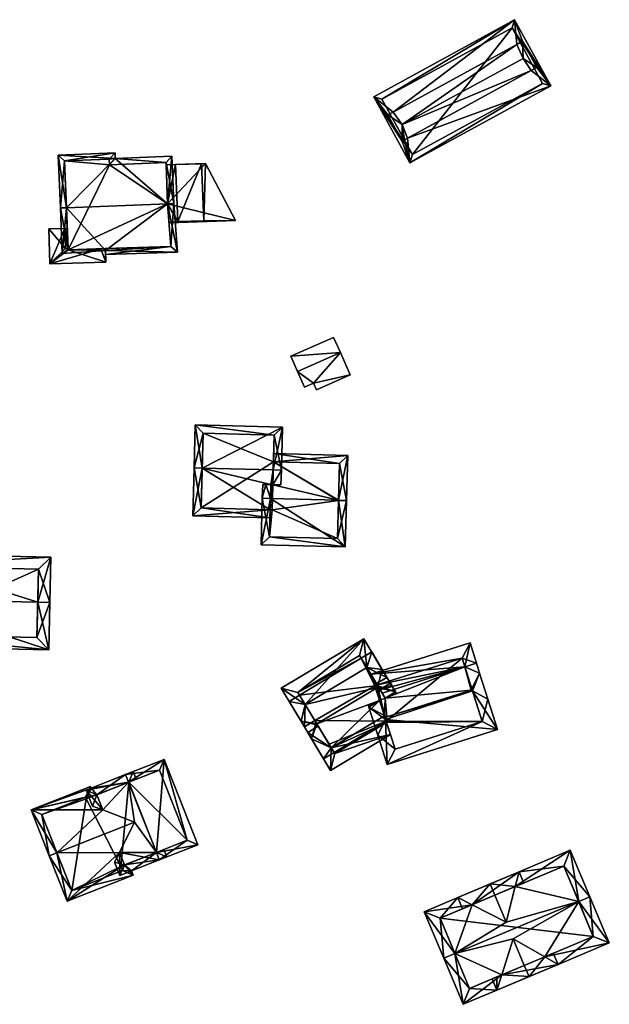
# Model space of a CAD drawing. Header units: inches. Extents: x 2523744 to 2528136, y 1148995 to 1152010.
# Tile 100 of 256: x 2525404 to 2525476, y 1151323 to 1151444. Entities that reach past the tile are written whole.
import ezdxf

# ---------------------------------------------------------------- set-up
doc = ezdxf.new("R2010")
doc.units = ezdxf.units.IN
doc.header["$MEASUREMENT"] = 0
doc.layers.add('Gebaeude Einzelhaus', color=10, linetype='Continuous')
doc.layers.add('Offenes Gebaeude', color=10, linetype='Continuous')

msp = doc.modelspace()

# ---------------------------------------------------------------- meshes
at = {"layer": 'Gebaeude Einzelhaus'}
mesh = msp.add_polyface(dxfattribs=at)
corners = [(2525466.72, 1151438.229, 444.675), (2525467.413, 1151438.608, 444.676), (2525465.701, 1151439.729, 446.445), (2525450.831, 1151431.594, 446.445), (2525451.106, 1151429.687, 444.676), (2525450.853, 1151429.548, 444.676), (2525451.503, 1151429.903, 444.676), (2525449.093, 1151432.766, 444.676), (2525465.653, 1151441.826, 444.676), (2525464.96, 1151441.447, 444.676), (2525449.741, 1151433.12, 444.676), (2525465.653, 1151441.826, 442.867), (2525464.666, 1151444.484, 441.928), (2525469.12, 1151436.344, 441.928), (2525467.413, 1151438.608, 442.869), (2525466.72, 1151438.229, 444.676), (2525451.795, 1151426.865, 441.928), (2525449.741, 1151433.121, 444.676), (2525447.341, 1151435.005, 441.928), (2525451.106, 1151429.687, 443.644), (2525450.853, 1151429.548, 442.984), (2525449.093, 1151432.766, 442.986), (2525452.093, 1151427.883, 441.928), (2525448.359, 1151434.708, 441.928), (2525468.103, 1151436.641, 441.928), (2525464.369, 1151443.466, 441.928), (2525464.369, 1151443.466, 436.298), (2525468.103, 1151436.641, 436.298), (2525448.359, 1151434.708, 436.298), (2525452.093, 1151427.883, 436.298)]
mesh.append_faces([[corners[k] for k in face] for face in [(25, 23, 12), (24, 25, 13), (13, 25, 12), (16, 22, 24), (16, 24, 13), (23, 22, 18), (12, 23, 18), (18, 22, 16), (18, 21, 17), (18, 20, 21), (18, 16, 20), (20, 16, 19), (19, 16, 6), (9, 12, 17), (17, 12, 18), (16, 13, 6), (6, 13, 15), (13, 14, 15), (13, 11, 14), (13, 12, 11), (11, 12, 9), (9, 2, 8), (7, 3, 10), (10, 3, 9), (9, 3, 2), (1, 8, 2), (7, 5, 3), (0, 3, 6), (6, 3, 4), (4, 3, 5), (0, 2, 3), (0, 1, 2)]], dxfattribs={"color": 13})
mesh.append_faces([[corners[k] for k in face] for face in [(26, 29, 28), (27, 29, 26), (24, 29, 27), (22, 29, 24), (28, 29, 23), (23, 29, 22), (26, 28, 25), (25, 28, 23), (27, 26, 24), (24, 26, 25), (5, 21, 20), (5, 7, 21), (7, 10, 21), (9, 8, 11), (8, 14, 11), (8, 1, 14), (4, 19, 6), (0, 14, 1), (4, 5, 19), (19, 5, 20)]], dxfattribs={"color": 41})
mesh = msp.add_polyface(dxfattribs=at)
corners = [(2525409.559, 1151421.348, 451.002), (2525408.808, 1151421.319, 451.002), (2525409.028, 1151415.709, 446.854), (2525414.341, 1151416.077, 446.975), (2525423.216, 1151415.866, 446.566), (2525414.355, 1151415.575, 446.604), (2525421.997, 1151421.827, 451.002), (2525422.746, 1151421.856, 451.002), (2525422.521, 1151427.685, 446.838), (2525415.556, 1151427.416, 446.838), (2525408.558, 1151427.821, 446.355), (2525415.53, 1151428.09, 446.355), (2525414.812, 1151427.31, 446.893), (2525409.336, 1151427.101, 446.89), (2525421.801, 1151426.907, 447.373), (2525414.835, 1151426.638, 447.373), (2525421.998, 1151421.811, 450.99), (2525409.76, 1151416.175, 447.177), (2525422.407, 1151416.59, 447.124), (2525414.812, 1151427.31, 438.346), (2525409.336, 1151427.101, 438.346), (2525409.658, 1151418.81, 447.202), (2525409.754, 1151416.33, 447.202), (2525409.658, 1151418.81, 447.102), (2525409.76, 1151416.175, 438.346), (2525409.663, 1151418.661, 447.102), (2525409.76, 1151416.175, 446.606), (2525409.76, 1151416.175, 447.112), (2525414.334, 1151416.325, 447.019), (2525422.407, 1151416.59, 438.346), (2525414.334, 1151416.325, 447.119), (2525413.792, 1151416.307, 447.018), (2525421.998, 1151421.811, 443.96), (2525421.998, 1151421.811, 438.346), (2525421.801, 1151426.907, 438.346), (2525414.835, 1151426.638, 438.346)]
mesh.append_faces([[corners[k] for k in face] for face in [(3, 18, 5), (5, 18, 4), (4, 18, 7), (7, 18, 16), (1, 17, 2), (2, 17, 3), (3, 17, 18), (1, 0, 17), (16, 6, 7), (10, 13, 1), (1, 13, 0), (14, 7, 6), (14, 8, 7), (12, 9, 15), (15, 9, 14), (14, 9, 8), (10, 11, 13), (13, 11, 12), (12, 11, 9), (0, 10, 1), (6, 9, 0), (0, 9, 10), (10, 9, 11), (6, 8, 9), (6, 7, 8), (6, 4, 7), (0, 3, 6), (6, 3, 4), (4, 3, 5), (0, 2, 3), (0, 1, 2)]], dxfattribs={"color": 13})
mesh.append_faces([[corners[k] for k in face] for face in [(33, 35, 34), (24, 35, 33), (24, 33, 29), (20, 35, 24), (19, 35, 20), (12, 35, 19), (12, 15, 35), (15, 14, 35), (35, 14, 34), (6, 33, 14), (14, 33, 34), (32, 6, 16), (32, 33, 6), (32, 29, 33), (16, 18, 32), (32, 18, 29), (24, 31, 26), (24, 28, 31), (30, 17, 27), (28, 18, 30), (30, 18, 17), (24, 29, 28), (28, 29, 18), (17, 22, 27), (23, 24, 25), (25, 24, 26), (23, 20, 24), (21, 13, 23), (23, 13, 20), (17, 0, 22), (22, 0, 21), (21, 0, 13), (13, 19, 20), (13, 12, 19)]], dxfattribs={"color": 41})
mesh = msp.add_polyface(dxfattribs=at)
corners = [(2525421.998, 1151421.811, 443.96), (2525426.673, 1151426.804, 443.96), (2525422.949, 1151426.679, 443.96), (2525430.348, 1151419.78, 443.96), (2525421.811, 1151426.64, 443.96), (2525422.179, 1151419.505, 443.96), (2525426.45, 1151419.75, 443.96), (2525426.15, 1151426.75, 443.96), (2525423.25, 1151419.65, 443.96), (2525423.25, 1151419.65, 438.346), (2525422.949, 1151426.679, 438.346), (2525426.45, 1151419.75, 438.346), (2525426.15, 1151426.75, 438.346)]
mesh.append_faces([[corners[k] for k in face] for face in [(8, 0, 2), (2, 0, 4), (6, 5, 8), (8, 5, 0), (6, 3, 5), (7, 1, 6), (1, 7, 2), (6, 1, 3), (3, 0, 5), (0, 2, 4), (3, 1, 0), (0, 1, 2)]], dxfattribs={"color": 13})
mesh.append_faces([[corners[k] for k in face] for face in [(9, 12, 11), (10, 12, 9), (2, 12, 10), (7, 12, 2), (11, 12, 6), (6, 12, 7), (9, 11, 8), (8, 11, 6), (10, 9, 2), (2, 9, 8)]], dxfattribs={"color": 41})
mesh = msp.add_polyface(dxfattribs=at)
corners = [(2525426.25, 1151389.313, 450.798), (2525425.249, 1151389.34, 450.798), (2525425.093, 1151383.444, 446.925), (2525434.604, 1151384.191, 447.581), (2525434.577, 1151383.191, 446.925), (2525434.686, 1151387.279, 449.61), (2525434.986, 1151389.081, 450.798), (2525434.938, 1151387.273, 449.61), (2525435.985, 1151389.054, 450.798), (2525435.937, 1151387.246, 449.611), (2525436.126, 1151394.331, 446.925), (2525425.39, 1151394.618, 446.925), (2525435.1, 1151393.359, 447.658), (2525426.364, 1151393.591, 447.659), (2525426.119, 1151384.418, 447.582), (2525426.364, 1151393.591, 440.009), (2525435.1, 1151393.359, 440.009), (2525426.119, 1151384.418, 440.009), (2525434.604, 1151384.191, 440.009), (2525435.013, 1151390.099, 447.627), (2525435.013, 1151390.099, 440.009), (2525434.856, 1151384.184, 440.009)]
mesh.append_faces([[corners[k] for k in face] for face in [(0, 14, 1), (1, 14, 2), (2, 14, 4), (4, 14, 3), (6, 8, 7), (7, 8, 9), (11, 13, 1), (1, 13, 0), (6, 12, 8), (8, 12, 10), (10, 12, 11), (11, 12, 13), (0, 11, 1), (8, 10, 6), (6, 10, 0), (0, 10, 11), (6, 7, 8), (8, 7, 9), (0, 5, 6), (6, 5, 7), (0, 3, 5), (0, 2, 3), (3, 2, 4), (0, 1, 2)]], dxfattribs={"color": 13})
mesh.append_faces([[corners[k] for k in face] for face in [(20, 15, 16), (20, 17, 15), (20, 18, 17), (20, 21, 18), (16, 19, 20), (19, 6, 7), (16, 12, 19), (19, 12, 6), (17, 3, 14), (17, 18, 3), (14, 15, 17), (0, 13, 14), (14, 13, 15), (13, 12, 15), (15, 12, 16)]], dxfattribs={"color": 41})
mesh = msp.add_polyface(dxfattribs=at)
corners = [(2525443, 1151385.365, 450.798), (2525443.999, 1151385.338, 450.798), (2525444.145, 1151390.858, 446.925), (2525435.013, 1151390.099, 447.627), (2525435.04, 1151391.1, 446.925), (2525434.938, 1151387.273, 449.61), (2525434.641, 1151385.587, 450.798), (2525434.686, 1151387.279, 449.61), (2525434.062, 1151387.296, 449.611), (2525433.643, 1151385.614, 450.798), (2525433.688, 1151387.306, 449.611), (2525433.489, 1151379.884, 446.925), (2525443.845, 1151379.608, 446.925), (2525443.119, 1151389.885, 447.626), (2525442.999, 1151385.338, 450.78), (2525434.515, 1151380.856, 447.6), (2525442.873, 1151380.634, 447.6), (2525442.999, 1151385.338, 440.009), (2525443.119, 1151389.885, 440.009), (2525435.013, 1151390.099, 440.009), (2525434.604, 1151384.191, 447.581), (2525434.515, 1151380.856, 440.009), (2525434.604, 1151384.191, 440.009), (2525442.873, 1151380.634, 440.009), (2525434.856, 1151384.184, 440.009)]
mesh.append_faces([[corners[k] for k in face] for face in [(12, 16, 1), (1, 16, 14), (9, 15, 11), (11, 15, 12), (12, 15, 16), (9, 6, 15), (0, 1, 14), (0, 13, 1), (1, 13, 2), (2, 13, 4), (4, 13, 3), (6, 8, 7), (6, 9, 8), (8, 9, 10), (6, 12, 0), (0, 12, 1), (6, 11, 12), (6, 9, 11), (6, 8, 9), (9, 8, 10), (6, 7, 8), (0, 5, 6), (6, 5, 7), (0, 3, 5), (0, 2, 3), (3, 2, 4), (0, 1, 2)]], dxfattribs={"color": 13})
mesh.append_faces([[corners[k] for k in face] for face in [(17, 19, 18), (17, 24, 19), (24, 21, 22), (17, 23, 24), (24, 23, 21), (14, 16, 17), (17, 16, 23), (16, 15, 23), (23, 15, 21), (21, 20, 22), (20, 6, 7), (21, 15, 20), (20, 15, 6), (18, 19, 13), (13, 19, 3), (13, 17, 18), (13, 0, 17), (0, 14, 17)]], dxfattribs={"color": 41})
mesh = msp.add_polyface(dxfattribs=at)
corners = [(2525406.02, 1151372.801, 451.959), (2525407.52, 1151372.769, 451.959), (2525407.641, 1151378.353, 447.424), (2525387.009, 1151378.8, 447.424), (2525388.388, 1151373.183, 451.959), (2525386.888, 1151373.215, 451.959), (2525386.761, 1151367.384, 447.424), (2525407.394, 1151366.936, 447.424), (2525406.109, 1151376.885, 448.643), (2525405.926, 1151368.469, 448.591), (2525388.476, 1151377.268, 448.642), (2525388.294, 1151368.851, 448.59), (2525406.109, 1151376.885, 440.335), (2525388.476, 1151377.268, 440.335), (2525388.294, 1151368.851, 440.335), (2525405.926, 1151368.469, 440.335)]
mesh.append_faces([[corners[k] for k in face] for face in [(11, 9, 7), (6, 11, 7), (4, 11, 5), (10, 4, 5), (5, 11, 6), (3, 10, 5), (8, 10, 2), (2, 10, 3), (9, 0, 1), (1, 0, 8), (7, 9, 1), (1, 8, 2), (4, 7, 0), (0, 7, 1), (4, 6, 7), (4, 5, 6), (0, 3, 4), (4, 3, 5), (0, 2, 3), (0, 1, 2)]], dxfattribs={"color": 13})
mesh.append_faces([[corners[k] for k in face] for face in [(12, 15, 14), (12, 14, 13), (9, 15, 12), (9, 12, 0), (0, 12, 8), (14, 15, 11), (11, 15, 9), (13, 14, 11), (4, 13, 11), (10, 13, 4), (12, 13, 10), (8, 12, 10)]], dxfattribs={"color": 41})
mesh = msp.add_polyface(dxfattribs=at)
corners = [(2525447.851, 1151362.524, 450.078), (2525450.034, 1151361.8, 448.878), (2525448.399, 1151364.53, 448.878), (2525448.006, 1151362.264, 450.078), (2525447.793, 1151362.313, 450.204), (2525448.752, 1151361.019, 448.869), (2525450.123, 1151361.652, 448.734), (2525448.072, 1151360.705, 448.936), (2525440.344, 1151357.85, 450.204), (2525439.708, 1151355.993, 449.149), (2525440.19, 1151357.758, 450.204), (2525442.113, 1151354.899, 447.339), (2525441.173, 1151353.546, 446.774), (2525442.461, 1151354.318, 446.774), (2525448.668, 1151358.828, 447.339), (2525438.927, 1151360.215, 447.907), (2525438.228, 1151361.381, 446.774), (2525436.941, 1151360.61, 446.774), (2525438.406, 1151358.165, 449.149), (2525446.512, 1151364.758, 447.908), (2525447.1, 1151366.696, 446.774), (2525445.813, 1151365.925, 446.774), (2525448.928, 1151358.008, 447.117), (2525439.239, 1151356.776, 448.157), (2525440.526, 1151357.547, 448.157), (2525442.026, 1151352.124, 446.719), (2525449.394, 1151356.538, 446.719), (2525449.398, 1151362.863, 448.157), (2525448.144, 1151362.035, 448.14), (2525449.551, 1151362.607, 448.078), (2525448.11, 1151362.091, 448.157), (2525442.543, 1151354.181, 447.116), (2525438.816, 1151357.481, 448.82), (2525440.103, 1151358.252, 448.82), (2525435.969, 1151362.234, 446.609), (2525446.126, 1151368.32, 446.609), (2525448.974, 1151363.568, 448.82), (2525447.687, 1151362.797, 448.82), (2525445.611, 1151366.263, 447.208), (2525438.026, 1151361.718, 447.208), (2525447.785, 1151362.633, 447.79), (2525445.813, 1151365.925, 438.78), (2525447.486, 1151363.132, 438.78), (2525448.388, 1151361.627, 448.378), (2525447.785, 1151362.634, 438.78), (2525440.103, 1151358.252, 438.78), (2525438.228, 1151361.381, 438.78), (2525441.853, 1151355.332, 438.78), (2525442.461, 1151354.318, 438.78), (2525447.49, 1151362.54, 438.78), (2525448.878, 1151358.164, 438.78), (2525442.543, 1151354.181, 438.78), (2525448.928, 1151358.008, 438.78), (2525445.611, 1151366.263, 438.78), (2525438.026, 1151361.718, 438.78)]
mesh.append_faces([[corners[k] for k in face] for face in [(19, 36, 37), (19, 35, 36), (34, 15, 32), (32, 15, 33), (35, 39, 34), (34, 39, 15), (19, 38, 35), (35, 38, 39), (35, 19, 36), (36, 19, 37), (34, 15, 35), (35, 15, 19), (34, 32, 15), (15, 32, 33), (30, 27, 28), (28, 27, 29), (11, 23, 24), (11, 25, 23), (11, 31, 25), (25, 31, 26), (26, 31, 22), (30, 28, 27), (27, 28, 29), (22, 11, 26), (26, 11, 25), (25, 11, 23), (23, 11, 24), (22, 14, 11), (11, 9, 8), (8, 9, 10), (13, 12, 11), (11, 12, 9), (18, 10, 9), (15, 17, 16), (8, 18, 15), (15, 18, 17), (8, 10, 18), (19, 2, 0), (21, 20, 19), (19, 20, 2), (3, 1, 5), (5, 1, 6), (1, 0, 2), (1, 3, 0), (18, 9, 10), (19, 20, 21), (19, 2, 20), (19, 0, 2), (15, 4, 19), (19, 4, 0), (15, 8, 4), (15, 18, 8), (8, 18, 10), (15, 17, 18), (15, 16, 17), (7, 11, 14), (11, 12, 13), (11, 9, 12), (7, 8, 11), (11, 8, 9), (9, 8, 10), (7, 4, 8), (5, 3, 7), (7, 3, 4), (5, 1, 3), (5, 6, 1), (3, 0, 4), (3, 1, 0), (0, 1, 2)]], dxfattribs={"color": 13})
mesh.append_faces([[corners[k] for k in face] for face in [(41, 54, 53), (41, 46, 54), (39, 16, 15), (39, 54, 16), (16, 54, 46), (39, 38, 54), (54, 38, 53), (19, 21, 38), (38, 21, 53), (53, 21, 41), (48, 52, 51), (48, 50, 52), (51, 52, 31), (31, 52, 22), (11, 13, 31), (31, 13, 51), (51, 13, 48), (45, 50, 47), (47, 50, 48), (45, 49, 50), (49, 42, 44), (49, 41, 42), (45, 46, 49), (49, 46, 41), (15, 11, 8), (13, 47, 48), (15, 45, 11), (11, 45, 13), (13, 45, 47), (15, 16, 45), (45, 16, 46), (19, 41, 21), (19, 0, 41), (41, 0, 3), (42, 40, 44), (40, 3, 28), (28, 3, 43), (43, 3, 5), (42, 41, 40), (40, 41, 3)]], dxfattribs={"color": 41})
mesh = msp.add_polyface(dxfattribs=at)
corners = [(2525448.805, 1151358.395, 450.297), (2525446.753, 1151359.904, 449.197), (2525447.841, 1151356.469, 449.197), (2525448.65, 1151358.885, 450.297), (2525448.965, 1151358.715, 450.48), (2525448.072, 1151360.705, 448.936), (2525446.699, 1151360.072, 449.071), (2525448.752, 1151361.019, 448.869), (2525459.32, 1151361.998, 450.48), (2525458.554, 1151364.85, 448.378), (2525459.404, 1151362.166, 450.384), (2525460.368, 1151364.09, 449.284), (2525459.984, 1151365.303, 448.378), (2525448.388, 1151361.627, 448.378), (2525448.985, 1151352.86, 446.498), (2525462.564, 1151357.164, 446.498), (2525459.486, 1151361.909, 450.384), (2525461.381, 1151360.891, 449.284), (2525459.185, 1151367.821, 447.019), (2525446.993, 1151363.955, 447.019), (2525447.785, 1151362.633, 447.79), (2525448.144, 1151362.035, 448.14), (2525449.963, 1151354.744, 447.567), (2525460.68, 1151358.14, 447.567), (2525458.209, 1151365.938, 447.791), (2525460.68, 1151358.14, 438.78), (2525458.209, 1151365.938, 438.78), (2525447.785, 1151362.634, 438.78), (2525448.928, 1151358.008, 447.117), (2525449.963, 1151354.744, 438.78), (2525448.668, 1151358.828, 447.339), (2525448.928, 1151358.008, 438.78), (2525448.878, 1151358.164, 438.78), (2525447.49, 1151362.54, 438.78)]
mesh.append_faces([[corners[k] for k in face] for face in [(9, 24, 12), (12, 24, 18), (18, 24, 19), (19, 24, 20), (10, 11, 16), (9, 11, 10), (9, 12, 11), (17, 16, 11), (14, 23, 15), (15, 23, 17), (17, 23, 16), (0, 22, 2), (2, 22, 14), (14, 22, 23), (6, 5, 1), (1, 5, 3), (1, 0, 2), (1, 3, 0), (9, 21, 13), (9, 20, 21), (9, 19, 20), (12, 18, 9), (9, 18, 19), (16, 10, 8), (16, 11, 10), (16, 17, 11), (0, 16, 4), (4, 16, 8), (0, 15, 16), (16, 15, 17), (2, 14, 0), (0, 14, 15), (7, 9, 13), (9, 11, 12), (9, 10, 11), (7, 8, 9), (9, 8, 10), (7, 4, 8), (5, 3, 7), (7, 3, 4), (6, 1, 5), (5, 1, 3), (3, 0, 4), (3, 1, 0), (0, 1, 2)]], dxfattribs={"color": 13})
mesh.append_faces([[corners[k] for k in face] for face in [(26, 32, 27), (27, 32, 33), (26, 25, 32), (32, 25, 31), (31, 25, 29), (23, 22, 25), (25, 22, 29), (29, 28, 31), (30, 3, 5), (28, 0, 30), (30, 0, 3), (29, 22, 28), (28, 22, 0), (20, 26, 27), (20, 24, 26), (9, 26, 24), (9, 25, 26), (9, 10, 25), (10, 16, 25), (16, 23, 25)]], dxfattribs={"color": 41})
mesh = msp.add_polyface(dxfattribs=at)
corners = [(2525420.611, 1151342.029, 450.595), (2525420.978, 1151341.099, 450.595), (2525425.696, 1151342.96, 447.065), (2525421.555, 1151353.46, 447.065), (2525417.202, 1151350.668, 450.595), (2525416.835, 1151351.599, 450.595), (2525416.08, 1151342.023, 447.853), (2525415.482, 1151340.812, 447.203), (2525416.124, 1151339.184, 447.203), (2525417.922, 1151345.757, 449.858), (2525411.983, 1151349.684, 447.203), (2525414.019, 1151347.246, 447.853), (2525412.754, 1151347.728, 447.203), (2525424.399, 1151343.524, 447.761), (2525420.991, 1151352.164, 447.761), (2525413.28, 1151349.12, 447.853), (2525416.688, 1151340.481, 447.853), (2525420.991, 1151352.164, 439.788), (2525424.399, 1151343.524, 439.788), (2525417.214, 1151350.673, 446.417), (2525417.213, 1151350.674, 446.416), (2525417.213, 1151350.673, 439.788), (2525413.28, 1151349.12, 446.419), (2525416.688, 1151340.481, 446.665), (2525420.621, 1151342.033, 446.665), (2525420.621, 1151342.033, 439.788)]
mesh.append_faces([[corners[k] for k in face] for face in [(16, 7, 6), (16, 8, 7), (16, 1, 8), (16, 0, 1), (5, 15, 10), (10, 15, 12), (12, 15, 11), (5, 4, 15), (5, 14, 4), (13, 1, 0), (13, 2, 1), (5, 3, 14), (14, 3, 13), (13, 3, 2), (11, 10, 12), (9, 4, 11), (11, 4, 10), (10, 4, 5), (6, 0, 9), (9, 0, 4), (6, 1, 0), (6, 8, 1), (6, 7, 8), (0, 3, 4), (4, 3, 5), (0, 2, 3), (0, 1, 2)]], dxfattribs={"color": 13})
mesh.append_faces([[corners[k] for k in face] for face in [(18, 21, 17), (18, 25, 21), (0, 24, 13), (13, 24, 18), (18, 24, 25), (0, 16, 24), (24, 16, 23), (6, 23, 16), (11, 15, 22), (15, 19, 22), (20, 17, 21), (19, 14, 20), (20, 14, 17), (15, 4, 19), (19, 4, 14), (14, 13, 17), (17, 13, 18)]], dxfattribs={"color": 41})
mesh = msp.add_polyface(dxfattribs=at)
corners = [(2525417.214, 1151350.673, 446.417), (2525418.143, 1151351.04, 446.417), (2525417.776, 1151351.97, 445.705), (2525412.589, 1151349.925, 445.705), (2525405.216, 1151347.261, 445.544), (2525412.516, 1151350.14, 445.544), (2525413.28, 1151349.12, 446.419), (2525408.371, 1151341.99, 449.858), (2525407.44, 1151341.623, 449.858), (2525414.019, 1151347.246, 447.853), (2525417.922, 1151345.757, 449.858), (2525409.649, 1151336.024, 445.544), (2525416.688, 1151340.481, 446.665), (2525416.08, 1151342.023, 447.853), (2525417.754, 1151339.221, 445.544), (2525417.548, 1151339.745, 445.948), (2525420.621, 1151342.033, 446.665), (2525421.919, 1151341.469, 445.948), (2525421.551, 1151342.4, 446.665), (2525406.514, 1151346.698, 446.256), (2525411.905, 1151348.825, 446.255), (2525410.213, 1151337.321, 446.26), (2525416.456, 1151339.789, 446.264), (2525416.251, 1151340.309, 446.665), (2525417.213, 1151350.674, 446.416), (2525411.978, 1151348.609, 446.417), (2525411.978, 1151348.609, 439.788), (2525417.213, 1151350.673, 439.788), (2525411.905, 1151348.825, 439.788), (2525406.514, 1151346.698, 439.788), (2525410.213, 1151337.321, 439.788), (2525416.456, 1151339.789, 439.788), (2525416.251, 1151340.309, 439.788), (2525420.621, 1151342.033, 439.788)]
mesh.append_faces([[corners[k] for k in face] for face in [(24, 1, 0), (24, 2, 1), (20, 3, 25), (25, 3, 24), (24, 3, 2), (15, 16, 17), (17, 16, 18), (15, 12, 16), (14, 22, 15), (15, 22, 12), (12, 22, 23), (8, 21, 11), (11, 21, 14), (14, 21, 22), (8, 7, 21), (3, 20, 5), (19, 4, 20), (20, 4, 5), (7, 8, 19), (19, 8, 4), (16, 17, 18), (16, 15, 17), (11, 7, 8), (11, 13, 7), (7, 13, 10), (16, 12, 15), (15, 12, 14), (14, 12, 11), (11, 12, 13), (9, 7, 10), (6, 4, 9), (9, 4, 7), (7, 4, 8), (0, 3, 6), (6, 3, 4), (4, 3, 5), (0, 2, 3), (0, 1, 2)]], dxfattribs={"color": 13})
mesh.append_faces([[corners[k] for k in face] for face in [(26, 29, 28), (26, 30, 29), (27, 32, 26), (26, 32, 30), (30, 32, 31), (27, 33, 32), (12, 33, 16), (12, 32, 33), (12, 23, 32), (23, 22, 32), (32, 22, 31), (22, 21, 31), (31, 21, 30), (7, 19, 21), (21, 19, 30), (30, 19, 29), (19, 20, 29), (29, 20, 28), (20, 26, 28), (20, 25, 26), (25, 24, 26), (26, 24, 27)]], dxfattribs={"color": 41})
mesh = msp.add_polyface(dxfattribs=at)
corners = [(2525476.31, 1151330.899, 446.269), (2525473.928, 1151336.563, 451.248), (2525472.545, 1151335.981, 451.248), (2525464.48, 1151331.404, 450.363), (2525457.333, 1151329.583, 451.248), (2525468.364, 1151329.183, 447.484), (2525458.331, 1151323.338, 446.269), (2525455.95, 1151329.001, 451.248), (2525463.079, 1151326.96, 447.483), (2525462.489, 1151325.086, 446.269), (2525470.004, 1151328.246, 446.269), (2525453.539, 1151334.734, 446.269), (2525463.628, 1151333.43, 450.363), (2525459.436, 1151335.587, 447.47), (2525471.518, 1151342.295, 446.269), (2525464.746, 1151337.82, 447.47), (2525465.21, 1151339.643, 446.269), (2525457.696, 1151336.481, 446.269), (2525459.133, 1151325.301, 447.484), (2525462.493, 1151326.713, 447.483), (2525474.346, 1151331.7, 447.484), (2525455.503, 1151333.933, 447.47), (2525470.716, 1151340.331, 447.47), (2525469.422, 1151329.628, 446.269), (2525466.439, 1151326.746, 450.363), (2525465.858, 1151328.128, 450.363), (2525461.646, 1151338.143, 450.363), (2525462.227, 1151336.761, 450.363), (2525465.792, 1151338.26, 446.269), (2525458.277, 1151335.1, 446.269), (2525461.908, 1151326.467, 446.269), (2525459.133, 1151325.301, 439.783), (2525474.346, 1151331.7, 439.783), (2525470.716, 1151340.331, 439.783), (2525455.503, 1151333.933, 439.783)]
mesh.append_faces([[corners[k] for k in face] for face in [(26, 13, 17), (17, 13, 29), (26, 27, 13), (15, 16, 28), (27, 26, 15), (15, 26, 16), (8, 9, 30), (8, 24, 9), (8, 25, 24), (24, 5, 10), (10, 5, 23), (24, 25, 5), (9, 8, 30), (8, 25, 3), (9, 24, 8), (8, 24, 25), (29, 13, 17), (17, 13, 26), (26, 13, 27), (27, 13, 12), (16, 15, 28), (15, 27, 12), (16, 26, 15), (15, 26, 27), (24, 5, 25), (25, 5, 3), (24, 10, 5), (5, 10, 23), (7, 21, 4), (22, 1, 2), (22, 14, 1), (13, 16, 15), (15, 16, 22), (22, 16, 14), (21, 17, 13), (13, 17, 16), (7, 11, 21), (21, 11, 17), (10, 20, 0), (0, 20, 1), (1, 20, 2), (10, 5, 20), (9, 8, 10), (10, 8, 5), (9, 19, 8), (9, 18, 19), (18, 7, 4), (9, 6, 18), (18, 6, 7), (13, 17, 11), (15, 16, 13), (13, 16, 17), (15, 14, 16), (12, 2, 15), (15, 2, 14), (14, 2, 1), (4, 12, 13), (4, 13, 11), (12, 4, 2), (11, 7, 4), (10, 5, 8), (5, 10, 0), (8, 9, 10), (8, 6, 9), (3, 4, 8), (8, 4, 6), (6, 4, 7), (5, 2, 3), (2, 5, 0), (3, 2, 4), (0, 1, 2)]], dxfattribs={"color": 13})
mesh.append_faces([[corners[k] for k in face] for face in [(5, 25, 8), (15, 13, 27), (32, 34, 33), (32, 31, 34), (4, 21, 18), (18, 21, 31), (31, 21, 34), (15, 34, 13), (13, 34, 21), (15, 33, 34), (15, 22, 33), (22, 32, 33), (2, 20, 22), (22, 20, 32), (5, 32, 20), (8, 31, 5), (5, 31, 32), (8, 19, 31), (31, 19, 18)]], dxfattribs={"color": 41})
at = {"layer": 'Offenes Gebaeude'}
mesh = msp.add_polyface(dxfattribs=at)
corners = [(2525409.438, 1151416.32, 447.202), (2525409.754, 1151416.33, 447.202), (2525409.658, 1151418.81, 447.202), (2525409.363, 1151418.802, 447.202), (2525407.397, 1151418.746, 446.139), (2525407.527, 1151414.435, 446.139), (2525409.76, 1151416.175, 447.112), (2525414.382, 1151414.641, 446.139), (2525414.341, 1151416.077, 446.975), (2525414.334, 1151416.325, 447.119), (2525409.363, 1151418.802, 447.102), (2525407.397, 1151418.746, 446.039), (2525409.658, 1151418.81, 447.102), (2525407.527, 1151414.435, 446.039), (2525414.382, 1151414.641, 446.039), (2525414.334, 1151416.325, 447.019), (2525409.663, 1151418.661, 447.102), (2525409.76, 1151416.175, 446.606), (2525413.792, 1151416.307, 447.018)]
mesh.append_faces([[corners[k] for k in face] for face in [(0, 6, 1), (6, 8, 9), (6, 7, 8), (0, 5, 6), (6, 5, 7), (3, 4, 0), (0, 4, 5), (0, 2, 3), (0, 1, 2)]], dxfattribs={"color": 13})
mesh.append_faces([[corners[k] for k in face] for face in [(18, 14, 13), (18, 15, 14), (16, 17, 10), (10, 17, 13), (13, 17, 18), (11, 10, 13), (10, 12, 16), (8, 15, 9), (8, 14, 15), (8, 7, 14), (7, 5, 14), (14, 5, 13), (5, 4, 13), (13, 4, 11), (10, 2, 12), (10, 3, 2), (10, 4, 3), (10, 11, 4)]], dxfattribs={"color": 41})
mesh = msp.add_polyface(dxfattribs=at)
corners = [(2525437.16, 1151403.08, 444.059), (2525443.242, 1151403.522, 444.748), (2525442.416, 1151405.397, 444.059), (2525437.986, 1151401.205, 444.748), (2525438.836, 1151399.278, 443.669), (2525439.921, 1151399.756, 443.669), (2525440.285, 1151398.933, 443.207), (2525444.455, 1151400.771, 443.207), (2525437.16, 1151403.08, 443.959), (2525442.416, 1151405.397, 443.959), (2525437.986, 1151401.205, 444.648), (2525438.836, 1151399.278, 443.569), (2525439.921, 1151399.756, 443.569), (2525440.285, 1151398.933, 443.107), (2525444.455, 1151400.771, 443.107), (2525443.242, 1151403.522, 444.648)]
mesh.append_faces([[corners[k] for k in face] for face in [(7, 1, 5), (6, 7, 5), (5, 1, 3), (4, 5, 3), (3, 1, 0), (0, 1, 2)]], dxfattribs={"color": 13})
mesh.append_faces([[corners[k] for k in face] for face in [(12, 15, 14), (12, 14, 13), (10, 15, 12), (10, 12, 11), (8, 15, 10), (9, 15, 8), (14, 15, 7), (7, 15, 1), (2, 15, 9), (1, 15, 2), (13, 14, 6), (6, 14, 7), (12, 13, 6), (5, 12, 6), (11, 12, 4), (4, 12, 5), (10, 11, 4), (3, 10, 4), (8, 10, 0), (0, 10, 3), (9, 8, 2), (2, 8, 0)]], dxfattribs={"color": 41})

doc.saveas('drawing.dxf')
